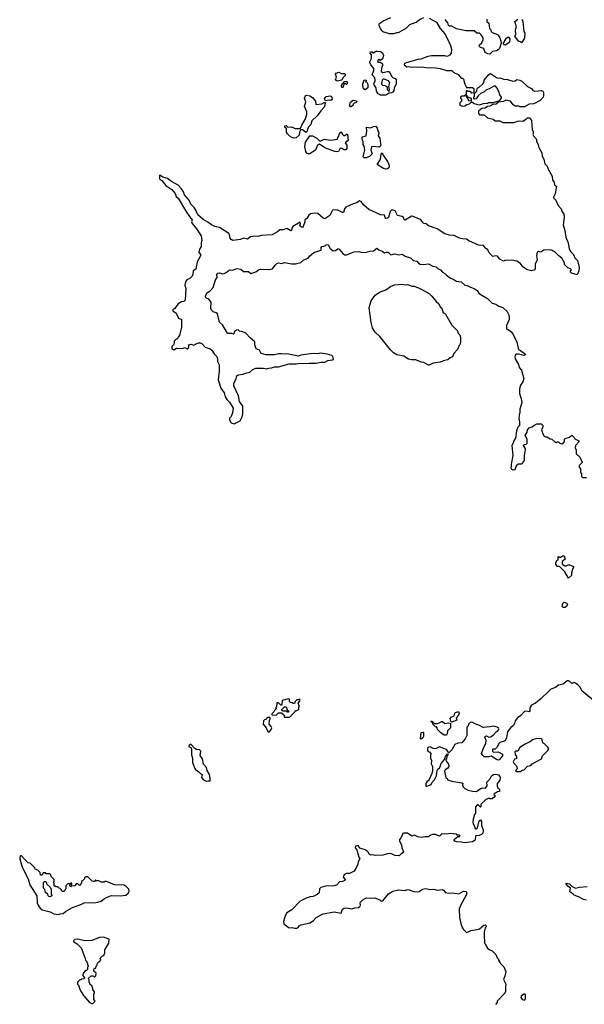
# Model space of a CAD drawing. Extents: x 1862350 to 2057294, y 212041 to 437318.
# Tile 17 of 256: x 1920294 to 1927587, y 269593 to 282318. Entities that reach past the tile are written whole.
import ezdxf

# ---------------------------------------------------------------- set-up
doc = ezdxf.new("R2010")
doc.units = 0

msp = doc.modelspace()

# ---------------------------------------------------------------- linework, layer by layer
at = {"layer": '0CON10XD'}
for points in [[(1925085, 282343), (1924996, 282304), (1924935, 282260), (1924932, 282245), (1924947, 282217), (1924948, 282198), (1924980, 282165), (1925065, 282138), (1925132, 282138), (1925165, 282152), (1925185, 282152), (1925225, 282172), (1925285, 282208), (1925334, 282256), (1925415, 282287), (1925452, 282315), (1925516, 282344)], [(1925585, 282339), (1925676, 282286), (1925726, 282205), (1925784, 282135), (1925823, 282063), (1925859, 281985), (1925873, 281935), (1925868, 281885), (1925845, 281859), (1925815, 281843), (1925785, 281849), (1925615, 281850), (1925565, 281842), (1925475, 281808), (1925437, 281803), (1925285, 281762), (1925260, 281745), (1925260, 281735), (1925295, 281710), (1925322, 281712), (1925355, 281702), (1925375, 281708), (1925425, 281702), (1925485, 281707), (1925545, 281699), (1925665, 281696), (1925726, 281686), (1925805, 281663), (1925875, 281660), (1925900, 281635), (1925958, 281608), (1925995, 281560), (1926015, 281560), (1926025, 281550), (1926043, 281483), (1926065, 281440), (1926145, 281440), (1926158, 281428), (1926158, 281372), (1926135, 281370), (1926115, 281390), (1926085, 281390), (1926075, 281400), (1926065, 281400), (1926060, 281395), (1926060, 281340), (1926045, 281340), (1926035, 281330), (1926005, 281330), (1925990, 281315), (1925990, 281305), (1926000, 281295), (1926000, 281265), (1925980, 281245), (1925980, 281215), (1926015, 281200), (1926045, 281203), (1926068, 281222), (1926105, 281230), (1926125, 281250), (1926145, 281250), (1926163, 281233), (1926194, 281224), (1926235, 281218), (1926285, 281233), (1926335, 281238), (1926355, 281248), (1926413, 281247), (1926482, 281268), (1926499, 281281), (1926518, 281305), (1926517, 281317), (1926498, 281348), (1926485, 281390), (1926473, 281403), (1926467, 281427), (1926438, 281458), (1926425, 281462), (1926357, 281423), (1926313, 281407), (1926288, 281382), (1926255, 281370), (1926217, 281333), (1926190, 281295), (1926175, 281290), (1926160, 281295), (1926160, 281315), (1926170, 281325), (1926170, 281365), (1926198, 281392), (1926202, 281428), (1926215, 281440), (1926225, 281440), (1926279, 281491), (1926288, 281505), (1926292, 281538), (1926355, 281611), (1926375, 281621), (1926455, 281570), (1926475, 281563), (1926505, 281564), (1926545, 281547), (1926595, 281546), (1926665, 281523), (1926692, 281528), (1926717, 281543), (1926755, 281536), (1926780, 281525), (1926853, 281453), (1926905, 281428), (1926923, 281403), (1926945, 281392), (1926991, 281399)], [(1926330, 282325), (1926330, 282295), (1926352, 282272), (1926363, 282203), (1926380, 282185), (1926383, 282163), (1926395, 282150), (1926465, 282127), (1926475, 282118), (1926497, 282085), (1926509, 282045), (1926513, 282015), (1926490, 281945), (1926475, 281926), (1926455, 281916), (1926403, 281907), (1926368, 281872), (1926341, 281875), (1926305, 281895), (1926290, 281940), (1926275, 281950), (1926245, 281956), (1926231, 281975), (1926235, 281992), (1926263, 282017), (1926282, 282058), (1926282, 282082), (1926253, 282123), (1926232, 282142), (1926200, 282145), (1926165, 282172), (1926106, 282174), (1926055, 282173), (1925938, 282198), (1925875, 282232), (1925845, 282234), (1925831, 282241), (1925826, 282276), (1925791, 282321)], [(1926782, 282325), (1926793, 282293), (1926808, 282165), (1926818, 282145), (1926815, 282080), (1926775, 282020), (1926765, 282030), (1926735, 282040), (1926690, 282105), (1926708, 282135), (1926700, 282155), (1926700, 282185), (1926713, 282225), (1926690, 282295), (1926730, 282325)], [(1926565, 281993), (1926627, 282033), (1926628, 282065), (1926617, 282087), (1926595, 282088), (1926568, 282065), (1926540, 282015), (1926540, 282005), (1926550, 281995), (1926565, 281993)], [(1925025, 281342), (1924955, 281342), (1924925, 281358), (1924904, 281394), (1924898, 281435), (1924873, 281475), (1924869, 281495), (1924884, 281525), (1924885, 281540), (1924880, 281565), (1924848, 281605), (1924869, 281661), (1924868, 281685), (1924856, 281706), (1924828, 281735), (1924818, 281765), (1924818, 281775), (1924840, 281815), (1924840, 281865), (1924820, 281885), (1924825, 281900), (1924845, 281900), (1924855, 281890), (1924865, 281890), (1924895, 281910), (1924915, 281912), (1924955, 281907), (1924980, 281890), (1924994, 281855), (1924979, 281811), (1924955, 281790), (1924945, 281802), (1924925, 281800), (1924918, 281785), (1924920, 281770), (1924955, 281770), (1924979, 281745), (1924980, 281725), (1924967, 281685), (1924965, 281650), (1924985, 281633), (1925045, 281650), (1925065, 281646), (1925103, 281583), (1925118, 281568), (1925145, 281557), (1925155, 281540), (1925156, 281485), (1925133, 281435), (1925125, 281398), (1925115, 281382), (1925097, 281373), (1925065, 281370), (1925025, 281342)], [(1924395, 281524), (1924380, 281530), (1924372, 281542), (1924387, 281575), (1924374, 281615), (1924381, 281625), (1924415, 281638), (1924445, 281622), (1924495, 281622), (1924500, 281615), (1924496, 281595), (1924466, 281565), (1924453, 281537), (1924395, 281524)], [(1924465, 281442), (1924453, 281443), (1924452, 281465), (1924465, 281490), (1924478, 281502), (1924480, 281515), (1924485, 281520), (1924525, 281518), (1924525, 281490), (1924515, 281482), (1924505, 281490), (1924482, 281488), (1924477, 281463), (1924465, 281442)], [(1924755, 281413), (1924733, 281425), (1924727, 281465), (1924727, 281485), (1924745, 281540), (1924770, 281535), (1924770, 281525), (1924760, 281515), (1924778, 281508), (1924792, 281485), (1924790, 281435), (1924755, 281413)], [(1925065, 281390), (1925072, 281415), (1925062, 281455), (1925076, 281506), (1925056, 281526), (1924995, 281552), (1924977, 281535), (1924966, 281495), (1924969, 281485), (1924982, 281472), (1925015, 281469), (1925039, 281449), (1925042, 281415), (1925065, 281390)], [(1926991, 281399), (1927035, 281402), (1927053, 281393), (1927062, 281375), (1927060, 281335), (1927054, 281316), (1927017, 281273), (1926935, 281230), (1926873, 281227), (1926815, 281190), (1926755, 281190), (1926745, 281200), (1926695, 281200), (1926668, 281218), (1926634, 281264), (1926575, 281277), (1926545, 281262), (1926478, 281252), (1926448, 281225), (1926405, 281222), (1926365, 281201), (1926336, 281194), (1926305, 281172), (1926265, 281168), (1926220, 281135), (1926220, 281105), (1926235, 281090), (1926295, 281090), (1926335, 281050), (1926412, 281032), (1926435, 281012), (1926495, 281010), (1926535, 280988), (1926675, 280990), (1926715, 281000), (1926735, 281012), (1926792, 281008), (1926840, 281035), (1926855, 281050), (1926878, 281048), (1926907, 281015), (1926913, 280895), (1926932, 280865), (1926922, 280835), (1926932, 280815), (1926968, 280775), (1926968, 280748), (1926992, 280702), (1926998, 280665), (1927037, 280597), (1927042, 280555), (1927066, 280516), (1927078, 280455), (1927108, 280425), (1927122, 280385), (1927172, 280295), (1927178, 280245), (1927197, 280217), (1927200, 280185), (1927215, 280170), (1927230, 280165), (1927210, 280065), (1927188, 280025), (1927188, 280015), (1927218, 279985), (1927248, 279915), (1927287, 279875), (1927298, 279845), (1927322, 279805), (1927328, 279765), (1927313, 279665), (1927337, 279595), (1927350, 279505), (1927378, 279435), (1927393, 279353), (1927415, 279318), (1927448, 279285), (1927465, 279240), (1927498, 279205), (1927522, 279115), (1927517, 279073), (1927495, 279020), (1927422, 279042), (1927410, 279055), (1927410, 279075), (1927420, 279085), (1927408, 279098), (1927375, 279110), (1927332, 279152), (1927330, 279175), (1927296, 279236), (1927256, 279266), (1927217, 279307), (1927173, 279335), (1927145, 279344), (1927065, 279339), (1927025, 279312), (1926995, 279322), (1926978, 279315), (1926970, 279265), (1926980, 279215), (1926954, 279156), (1926952, 279098), (1926940, 279080), (1926905, 279070), (1926840, 279090), (1926817, 279107), (1926793, 279125), (1926765, 279168), (1926715, 279198), (1926655, 279209), (1926615, 279204), (1926575, 279208), (1926545, 279199), (1926494, 279223), (1926465, 279261), (1926445, 279266), (1926405, 279259), (1926395, 279264), (1926358, 279305), (1926342, 279345), (1926312, 279365), (1926285, 279398), (1926220, 279405), (1926095, 279460), (1926065, 279480), (1926015, 279484), (1925973, 279495), (1925907, 279527), (1925845, 279534), (1925785, 279552), (1925685, 279613), (1925575, 279654), (1925545, 279678), (1925512, 279685), (1925503, 279703), (1925470, 279735), (1925376, 279776), (1925355, 279778), (1925275, 279726), (1925265, 279727), (1925252, 279762), (1925235, 279772), (1925176, 279785), (1925146, 279846), (1925105, 279859), (1925095, 279857), (1925081, 279839), (1925057, 279763), (1925045, 279753), (1925025, 279750), (1925013, 279763), (1925005, 279792), (1924955, 279796), (1924805, 279863), (1924735, 279927), (1924706, 279966), (1924685, 279977), (1924650, 279950), (1924601, 279939), (1924505, 279893), (1924490, 279875), (1924475, 279824), (1924462, 279825), (1924395, 279859), (1924335, 279857), (1924298, 279785), (1924235, 279746), (1924215, 279751), (1924145, 279812), (1924105, 279816), (1924052, 279808), (1924028, 279792), (1924005, 279748), (1923977, 279733), (1923977, 279705), (1923955, 279645), (1923945, 279634), (1923933, 279635), (1923913, 279655), (1923922, 279685), (1923915, 279700), (1923820, 279645), (1923810, 279625), (1923806, 279595), (1923795, 279590), (1923745, 279617), (1923695, 279601), (1923655, 279602), (1923625, 279574), (1923555, 279536), (1923415, 279527), (1923375, 279514), (1923325, 279522), (1923275, 279513), (1923235, 279482), (1923186, 279494), (1923145, 279476), (1923045, 279462), (1923025, 279475), (1923012, 279492), (1923006, 279536), (1922994, 279555), (1922875, 279631), (1922815, 279643), (1922770, 279665), (1922723, 279703), (1922665, 279735), (1922594, 279794), (1922575, 279848), (1922549, 279889), (1922503, 279933), (1922482, 279985), (1922422, 280052), (1922408, 280095), (1922385, 280132), (1922339, 280179), (1922255, 280226), (1922205, 280267), (1922144, 280284), (1922105, 280308), (1922100, 280305), (1922099, 280265), (1922104, 280255), (1922129, 280239), (1922182, 280175), (1922261, 280121), (1922301, 280071), (1922314, 280034), (1922339, 280009), (1922448, 279828), (1922499, 279759), (1922517, 279745), (1922521, 279735), (1922514, 279705), (1922520, 279685), (1922578, 279615), (1922636, 279525), (1922647, 279465), (1922638, 279435), (1922638, 279385), (1922615, 279350), (1922608, 279315), (1922630, 279285), (1922630, 279265), (1922585, 279190), (1922567, 279093), (1922535, 279070), (1922530, 279025), (1922521, 279005), (1922491, 278975), (1922452, 278955), (1922435, 278930), (1922429, 278885), (1922438, 278845), (1922432, 278695), (1922415, 278676), (1922385, 278670), (1922342, 278645), (1922322, 278625), (1922296, 278584), (1922273, 278567), (1922272, 278555), (1922313, 278523), (1922345, 278460), (1922382, 278442), (1922383, 278345), (1922358, 278235), (1922340, 278215), (1922338, 278202), (1922325, 278190), (1922315, 278190), (1922290, 278165), (1922290, 278135), (1922280, 278115), (1922260, 278095), (1922260, 278065), (1922285, 278052), (1922318, 278072), (1922395, 278070), (1922425, 278080), (1922455, 278062), (1922477, 278083), (1922478, 278105), (1922488, 278122), (1922505, 278123), (1922545, 278112), (1922580, 278135), (1922605, 278143), (1922625, 278142), (1922649, 278129), (1922688, 278085), (1922753, 278063), (1922775, 278045), (1922805, 278000), (1922839, 277965), (1922850, 277935), (1922848, 277902), (1922870, 277855), (1922870, 277775), (1922858, 277665), (1922892, 277555), (1922933, 277495), (1922946, 277445), (1922975, 277404), (1923006, 277376), (1923053, 277295), (1923042, 277238), (1923025, 277190), (1923005, 277170), (1923004, 277146), (1923025, 277107), (1923065, 277096), (1923141, 277135), (1923169, 277185), (1923176, 277226), (1923175, 277322), (1923131, 277385), (1923119, 277455), (1923062, 277585), (1923062, 277615), (1923091, 277679), (1923099, 277715), (1923115, 277729), (1923175, 277735), (1923226, 277754), (1923265, 277761), (1923304, 277795), (1923345, 277813), (1923442, 277812), (1923485, 277807), (1923514, 277816), (1923545, 277818), (1923585, 277832), (1923635, 277833), (1923775, 277870), (1923865, 277870), (1923915, 277879), (1924005, 277873), (1924035, 277880), (1924125, 277880), (1924185, 277892), (1924235, 277893), (1924275, 277912), (1924335, 277920), (1924348, 277932), (1924338, 277965), (1924325, 277978), (1924265, 277997), (1924185, 278009), (1924142, 277998), (1924085, 278002), (1924015, 277996), (1923925, 277981), (1923895, 277970), (1923764, 277994), (1923672, 277998), (1923638, 277998), (1923585, 277986), (1923475, 277986), (1923415, 278002), (1923393, 278045), (1923349, 278065), (1923333, 278115), (1923333, 278155), (1923271, 278205), (1923215, 278265), (1923174, 278285), (1923133, 278293), (1923115, 278310), (1923094, 278306), (1923070, 278290), (1923062, 278258), (1923055, 278253), (1923034, 278264), (1922985, 278260), (1922978, 278265), (1922914, 278374), (1922875, 278410), (1922847, 278517), (1922831, 278531), (1922791, 278541), (1922770, 278565), (1922764, 278585), (1922769, 278665), (1922736, 278706), (1922700, 278725), (1922693, 278745), (1922712, 278788), (1922754, 278815), (1922792, 278855), (1922823, 278955), (1922845, 278985), (1922842, 279025), (1922855, 279041), (1922875, 279045), (1922915, 279035), (1922935, 279038), (1922960, 279050), (1923005, 279087), (1923045, 279080), (1923085, 279099), (1923105, 279102), (1923151, 279095), (1923185, 279063), (1923250, 279065), (1923278, 279038), (1923345, 279060), (1923380, 279085), (1923403, 279093), (1923525, 279089), (1923561, 279099), (1923595, 279145), (1923615, 279165), (1923635, 279174), (1923675, 279167), (1923715, 279178), (1923805, 279163), (1923855, 279162), (1923925, 279179), (1923964, 279216), (1924018, 279235), (1924043, 279267), (1924095, 279309), (1924183, 279337), (1924190, 279345), (1924189, 279375), (1924195, 279387), (1924228, 279392), (1924265, 279412), (1924279, 279409), (1924305, 279362), (1924345, 279332), (1924375, 279334), (1924405, 279358), (1924415, 279358), (1924468, 279295), (1924495, 279280), (1924515, 279280), (1924614, 279316), (1924675, 279320), (1924705, 279312), (1924755, 279311), (1924818, 279328), (1924865, 279330), (1924905, 279363), (1924932, 279342), (1924978, 279325), (1925004, 279304), (1925036, 279314), (1925055, 279312), (1925089, 279279), (1925135, 279290), (1925195, 279280), (1925236, 279286), (1925271, 279261), (1925341, 279241), (1925375, 279206), (1925425, 279198), (1925445, 279170), (1925465, 279157), (1925505, 279154), (1925575, 279162), (1925632, 279132), (1925674, 279125), (1925694, 279104), (1925731, 279085), (1925754, 279054), (1925785, 279038), (1925805, 279014), (1925858, 278978), (1925895, 278966), (1925935, 278939), (1925995, 278931), (1926045, 278888), (1926075, 278884), (1926115, 278861), (1926164, 278845), (1926205, 278817), (1926224, 278784), (1926241, 278771)], [(1923835, 280787), (1923794, 280805), (1923752, 280842), (1923739, 280865), (1923742, 280912), (1923720, 280925), (1923720, 280945), (1923735, 280950), (1923758, 280928), (1923805, 280932), (1923852, 280912), (1923915, 280910), (1923923, 280917), (1923939, 280955), (1923987, 281035), (1924003, 281097), (1924002, 281125), (1923972, 281195), (1923988, 281255), (1923972, 281305), (1923980, 281325), (1923992, 281338), (1924005, 281340), (1924042, 281332), (1924075, 281312), (1924116, 281266), (1924117, 281227), (1924125, 281220), (1924195, 281228), (1924225, 281248), (1924238, 281248), (1924236, 281214), (1924227, 281185), (1924182, 281138), (1924135, 281075), (1924069, 281011), (1924054, 280965), (1924020, 280925), (1924005, 280868), (1923995, 280860), (1923985, 280862), (1923945, 280892), (1923925, 280900), (1923910, 280865), (1923904, 280825), (1923865, 280790), (1923835, 280787)], [(1926125, 281270), (1926130, 281275), (1926128, 281298), (1926092, 281312), (1926068, 281338), (1926060, 281340), (1926060, 281325), (1926068, 281318), (1926072, 281302), (1926088, 281288), (1926092, 281272), (1926125, 281270)], [(1924245, 281270), (1924233, 281295), (1924254, 281326), (1924305, 281332), (1924320, 281325), (1924327, 281313), (1924330, 281285), (1924315, 281272), (1924285, 281279), (1924245, 281270)], [(1924565, 281190), (1924552, 281205), (1924565, 281250), (1924601, 281279), (1924645, 281270), (1924650, 281255), (1924635, 281242), (1924615, 281240), (1924600, 281225), (1924600, 281215), (1924575, 281192), (1924565, 281190)], [(1924035, 280580), (1924005, 280593), (1923992, 280612), (1923979, 280675), (1923987, 280735), (1924042, 280818), (1924078, 280815), (1924132, 280785), (1924165, 280750), (1924185, 280750), (1924225, 280772), (1924315, 280762), (1924397, 280773), (1924402, 280795), (1924417, 280813), (1924425, 280850), (1924445, 280870), (1924457, 280857), (1924462, 280832), (1924475, 280820), (1924495, 280820), (1924515, 280840), (1924528, 280838), (1924538, 280755), (1924500, 280725), (1924518, 280695), (1924519, 280651), (1924508, 280635), (1924480, 280635), (1924461, 280651), (1924435, 280658), (1924412, 280615), (1924392, 280608), (1924365, 280612), (1924235, 280663), (1924165, 280708), (1924140, 280695), (1924115, 280633), (1924035, 280580)], [(1924775, 280531), (1924745, 280534), (1924732, 280545), (1924750, 280635), (1924742, 280685), (1924730, 280705), (1924730, 280745), (1924718, 280768), (1924718, 280802), (1924770, 280815), (1924780, 280875), (1924772, 280928), (1924825, 280922), (1924863, 280937), (1924895, 280940), (1924912, 280915), (1924918, 280885), (1924933, 280855), (1924926, 280815), (1924946, 280785), (1924948, 280745), (1924960, 280695), (1924952, 280678), (1924935, 280668), (1924855, 280680), (1924837, 280673), (1924830, 280635), (1924848, 280585), (1924818, 280552), (1924775, 280531)], [(1925025, 280384), (1924993, 280393), (1924910, 280445), (1924948, 280505), (1924960, 280535), (1924963, 280585), (1924975, 280598), (1924990, 280565), (1925044, 280485), (1925062, 280445), (1925067, 280425), (1925062, 280405), (1925045, 280388), (1925025, 280384)], [(1925585, 277852), (1925573, 277853), (1925515, 277888), (1925485, 277892), (1925405, 277922), (1925355, 277923), (1925315, 277932), (1925255, 277968), (1925165, 277987), (1925124, 278014), (1925085, 278049), (1924945, 278223), (1924885, 278280), (1924851, 278335), (1924836, 278405), (1924810, 278595), (1924836, 278685), (1924885, 278756), (1924943, 278797), (1925023, 278827), (1925085, 278868), (1925135, 278889), (1925235, 278899), (1925275, 278891), (1925305, 278894), (1925365, 278872), (1925385, 278872), (1925445, 278853), (1925480, 278835), (1925585, 278777), (1925618, 278745), (1925674, 278674), (1925706, 278646), (1925727, 278607), (1925745, 278590), (1925765, 278530), (1925780, 278525), (1925795, 278510), (1925875, 278370), (1925950, 278295), (1925958, 278268), (1925980, 278245), (1925990, 278215), (1925990, 278145), (1925983, 278137), (1925980, 278115), (1925970, 278105), (1925950, 278055), (1925902, 278005), (1925885, 277960), (1925853, 277947), (1925825, 277920), (1925765, 277910), (1925755, 277900), (1925733, 277897), (1925725, 277890), (1925633, 277877), (1925585, 277852)], [(1926241, 278771), (1926335, 278713), (1926395, 278652), (1926445, 278642), (1926485, 278615), (1926535, 278600), (1926591, 278545), (1926611, 278505), (1926618, 278465), (1926615, 278442), (1926581, 278365), (1926583, 278325), (1926638, 278288), (1926665, 278257), (1926715, 278152), (1926736, 278056), (1926765, 278042), (1926828, 277995), (1926822, 277985), (1926805, 277977), (1926735, 277996), (1926716, 277994), (1926696, 277984), (1926689, 277955), (1926694, 277935), (1926735, 277860), (1926744, 277824), (1926775, 277790), (1926808, 277675), (1926794, 277636), (1926764, 277595), (1926750, 277545), (1926752, 277485), (1926773, 277423), (1926780, 277365), (1926770, 277340), (1926756, 277285), (1926756, 277244), (1926744, 277206), (1926740, 277165), (1926751, 277121), (1926749, 277075), (1926730, 277050), (1926711, 277005), (1926699, 276911), (1926677, 276875), (1926670, 276845), (1926652, 276815), (1926664, 276685), (1926642, 276575), (1926644, 276546), (1926638, 276525), (1926645, 276507), (1926665, 276499), (1926694, 276506), (1926716, 276565), (1926735, 276577), (1926775, 276578), (1926790, 276585), (1926815, 276620), (1926813, 276685), (1926828, 276762), (1926820, 276790), (1926800, 276815), (1926805, 276827), (1926835, 276830), (1926847, 276843), (1926849, 276895), (1926822, 276945), (1926848, 276985), (1926855, 277018), (1926875, 277043), (1926915, 277056), (1926937, 277075), (1926975, 277094), (1927030, 277095), (1927052, 277072), (1927052, 277055), (1927033, 277015), (1927050, 276965), (1927067, 276937), (1927085, 276928), (1927105, 276928), (1927145, 276900), (1927168, 276898), (1927205, 276860), (1927225, 276852), (1927235, 276860), (1927255, 276860), (1927273, 276843), (1927295, 276838), (1927319, 276851), (1927330, 276865), (1927332, 276895), (1927340, 276905), (1927397, 276923), (1927425, 276950), (1927455, 276920), (1927465, 276900), (1927518, 276875), (1927522, 276865), (1927474, 276816), (1927470, 276785), (1927484, 276755), (1927481, 276705), (1927525, 276668), (1927558, 276605), (1927558, 276595), (1927520, 276555), (1927520, 276535), (1927540, 276515), (1927540, 276465), (1927550, 276455), (1927550, 276415), (1927565, 276400), (1927615, 276400)], [(1927385, 275100), (1927335, 275180), (1927265, 275250), (1927242, 275252), (1927220, 275275), (1927220, 275305), (1927228, 275312), (1927232, 275328), (1927250, 275335), (1927250, 275375), (1927255, 275380), (1927265, 275370), (1927285, 275370), (1927305, 275390), (1927327, 275387), (1927340, 275345), (1927300, 275315), (1927300, 275285), (1927312, 275272), (1927335, 275260), (1927355, 275260), (1927378, 275272), (1927395, 275272), (1927437, 275257), (1927450, 275245), (1927433, 275217), (1927432, 275195), (1927420, 275165), (1927420, 275135), (1927385, 275100)], [(1927335, 274722), (1927313, 274723), (1927302, 274735), (1927308, 274772), (1927325, 274790), (1927355, 274782), (1927368, 274765), (1927356, 274734), (1927335, 274722)], [(1927759, 273475), (1927556, 273646), (1927532, 273692), (1927505, 273722), (1927475, 273744), (1927455, 273750), (1927425, 273740), (1927400, 273765), (1927382, 273772), (1927365, 273772), (1927315, 273729), (1927255, 273719), (1927215, 273689), (1927155, 273664), (1927134, 273645), (1927025, 273540), (1926957, 273485), (1926903, 273457), (1926884, 273425), (1926884, 273385), (1926877, 273373), (1926835, 273381), (1926815, 273379), (1926767, 273325), (1926723, 273297), (1926692, 273258), (1926686, 273224), (1926673, 273197), (1926640, 273170), (1926593, 273115), (1926580, 273035), (1926565, 272998), (1926495, 272977), (1926483, 272965), (1926463, 272917), (1926435, 272890), (1926405, 272890), (1926400, 272885), (1926400, 272865), (1926413, 272853), (1926475, 272858), (1926530, 272825), (1926530, 272805), (1926488, 272752), (1926475, 272750), (1926445, 272762), (1926389, 272799), (1926355, 272791), (1926295, 272792), (1926275, 272808), (1926261, 272835), (1926290, 272915), (1926316, 272964), (1926321, 273001), (1926302, 273045), (1926305, 273060), (1926325, 273061), (1926355, 273047), (1926375, 273051), (1926409, 273071), (1926448, 273115), (1926475, 273133), (1926483, 273155), (1926480, 273165), (1926462, 273175), (1926418, 273188), (1926365, 273177), (1926281, 273171), (1926235, 273198), (1926165, 273220), (1926155, 273230), (1926135, 273238), (1926113, 273237), (1926090, 273215), (1926088, 273192), (1926070, 273175), (1926070, 273065), (1926048, 273025), (1926005, 272972), (1925955, 272968), (1925915, 272950), (1925875, 272880), (1925838, 272842), (1925832, 272842), (1925828, 272858), (1925808, 272888), (1925715, 272920), (1925675, 272898), (1925655, 272893), (1925635, 272898), (1925595, 272922), (1925573, 272917), (1925560, 272905), (1925562, 272872), (1925572, 272862), (1925588, 272858), (1925610, 272825), (1925600, 272815), (1925600, 272775), (1925612, 272742), (1925611, 272701), (1925628, 272665), (1925628, 272615), (1925618, 272575), (1925583, 272497), (1925576, 272484), (1925555, 272468), (1925542, 272445), (1925542, 272412), (1925555, 272410), (1925608, 272435), (1925622, 272465), (1925650, 272495), (1925676, 272544), (1925687, 272613), (1925695, 272630), (1925720, 272655), (1925738, 272705), (1925780, 272755), (1925793, 272797), (1925808, 272812), (1925810, 272825), (1925815, 272830), (1925830, 272825), (1925810, 272795), (1925805, 272760)], [(1923712, 273302), (1923775, 273302), (1923800, 273315), (1923800, 273325), (1923850, 273375), (1923855, 273390), (1923875, 273390), (1923900, 273405), (1923900, 273435), (1923910, 273445), (1923902, 273452), (1923890, 273485), (1923910, 273505), (1923917, 273523), (1923908, 273538), (1923895, 273530), (1923872, 273528), (1923852, 273508), (1923845, 273480), (1923825, 273480), (1923815, 273490), (1923790, 273495), (1923780, 273505), (1923778, 273538), (1923765, 273542), (1923685, 273520), (1923682, 273468), (1923675, 273460), (1923665, 273460), (1923635, 273490), (1923615, 273490), (1923610, 273435), (1923600, 273425), (1923610, 273415), (1923585, 273390), (1923578, 273372), (1923550, 273345), (1923552, 273332), (1923605, 273330), (1923635, 273360), (1923675, 273360), (1923708, 273328), (1923712, 273302)], [(1923765, 273370), (1923755, 273370), (1923745, 273380), (1923695, 273380), (1923682, 273392), (1923680, 273405), (1923713, 273437), (1923735, 273438), (1923752, 273392), (1923770, 273385), (1923765, 273370)], [(1925875, 273240), (1925862, 273252), (1925855, 273288), (1925868, 273305), (1925907, 273323), (1925913, 273355), (1925922, 273365), (1925960, 273375), (1925970, 273355), (1925962, 273328), (1925930, 273295), (1925940, 273265), (1925885, 273242), (1925875, 273240)], [(1923515, 273110), (1923544, 273146), (1923550, 273165), (1923544, 273184), (1923518, 273215), (1923520, 273265), (1923530, 273275), (1923530, 273295), (1923525, 273300), (1923495, 273300), (1923480, 273285), (1923478, 273272), (1923455, 273270), (1923442, 273258), (1923438, 273215), (1923476, 273166), (1923495, 273128), (1923515, 273110)], [(1925805, 273070), (1925775, 273072), (1925732, 273102), (1925690, 273145), (1925688, 273168), (1925678, 273178), (1925665, 273180), (1925630, 273215), (1925630, 273230), (1925610, 273245), (1925612, 273258), (1925630, 273245), (1925630, 273230), (1925645, 273230), (1925655, 273220), (1925695, 273220), (1925745, 273250), (1925755, 273248), (1925785, 273220), (1925835, 273230), (1925858, 273228), (1925858, 273165), (1925822, 273128), (1925817, 273093), (1925805, 273070)], [(1925475, 273020), (1925470, 273025), (1925480, 273105), (1925505, 273110), (1925510, 273105), (1925512, 273055), (1925502, 273035), (1925485, 273022), (1925475, 273020)], [(1922703, 272477), (1922725, 272482), (1922755, 272480), (1922756, 272515), (1922744, 272565), (1922717, 272615), (1922705, 272652), (1922667, 272697), (1922655, 272765), (1922627, 272807), (1922635, 272865), (1922615, 272880), (1922578, 272888), (1922558, 272898), (1922503, 272957), (1922480, 272935), (1922480, 272925), (1922503, 272913), (1922513, 272895), (1922514, 272815), (1922524, 272774), (1922525, 272720), (1922555, 272642), (1922565, 272628), (1922609, 272599), (1922625, 272578), (1922650, 272565), (1922644, 272525), (1922667, 272495), (1922703, 272477)], [(1926765, 272600), (1926785, 272620), (1926810, 272625), (1926855, 272670), (1926895, 272680), (1926915, 272700), (1927036, 272764), (1927048, 272805), (1927118, 272875), (1927128, 272895), (1927118, 272915), (1927075, 272958), (1927057, 272967), (1927048, 272985), (1927044, 273014), (1927028, 273025), (1926972, 273028), (1926919, 273011), (1926887, 272983), (1926875, 272982), (1926824, 272956), (1926755, 272910), (1926730, 272865), (1926697, 272863), (1926688, 272855), (1926692, 272822), (1926712, 272795), (1926710, 272765), (1926685, 272760), (1926670, 272725), (1926675, 272710), (1926705, 272680), (1926717, 272657), (1926720, 272635), (1926700, 272615), (1926715, 272600), (1926765, 272600)], [(1925805, 272760), (1925800, 272755), (1925802, 272735), (1925834, 272695), (1925838, 272665), (1925825, 272646), (1925788, 272625), (1925782, 272605), (1925800, 272525), (1925818, 272508), (1925822, 272492), (1925875, 272477), (1926007, 272457), (1926017, 272447), (1926012, 272425), (1926022, 272402), (1926043, 272383), (1926085, 272362), (1926145, 272347), (1926195, 272343), (1926248, 272382), (1926275, 272389), (1926312, 272388), (1926332, 272415), (1926328, 272465), (1926366, 272504), (1926388, 272545), (1926415, 272563), (1926445, 272566), (1926478, 272558), (1926498, 272535), (1926501, 272515), (1926495, 272490), (1926462, 272445), (1926463, 272413), (1926472, 272392), (1926490, 272375), (1926490, 272345), (1926465, 272340), (1926438, 272322), (1926422, 272318), (1926420, 272305), (1926430, 272295), (1926430, 272275), (1926415, 272260), (1926405, 272260), (1926395, 272250), (1926365, 272250), (1926355, 272260), (1926348, 272252), (1926315, 272240), (1926250, 272175), (1926250, 272145), (1926245, 272140), (1926215, 272170), (1926205, 272170), (1926180, 272145), (1926180, 272065), (1926168, 272045), (1926152, 271985), (1926148, 271945), (1926152, 271925), (1926167, 271897), (1926172, 271872), (1926182, 271862), (1926195, 271860), (1926207, 271873), (1926230, 271965), (1926248, 271978), (1926260, 271955), (1926258, 271905), (1926279, 271849), (1926281, 271825), (1926277, 271805), (1926261, 271789), (1926227, 271773), (1926185, 271770), (1926180, 271765), (1926178, 271715), (1926166, 271704), (1926145, 271694), (1926045, 271680), (1925995, 271690), (1925942, 271692), (1925915, 271702), (1925908, 271715), (1925911, 271729), (1925955, 271760), (1925978, 271762), (1925980, 271775), (1925975, 271780), (1925945, 271780), (1925935, 271790), (1925895, 271798), (1925855, 271802), (1925805, 271792), (1925745, 271798), (1925715, 271768), (1925667, 271787), (1925625, 271786), (1925605, 271779), (1925575, 271756), (1925525, 271756), (1925485, 271747), (1925435, 271757), (1925395, 271779), (1925358, 271768), (1925305, 271803), (1925254, 271806), (1925245, 271802), (1925221, 271749), (1925198, 271725), (1925202, 271702), (1925226, 271655), (1925229, 271615), (1925250, 271565), (1925245, 271552), (1925215, 271532), (1925195, 271510), (1925145, 271514), (1925085, 271543), (1925045, 271539), (1924985, 271522), (1924885, 271517), (1924855, 271524), (1924825, 271522), (1924811, 271531), (1924795, 271558), (1924783, 271573), (1924755, 271589), (1924689, 271609), (1924665, 271644), (1924632, 271638), (1924628, 271615), (1924648, 271588), (1924674, 271495), (1924686, 271475), (1924666, 271435), (1924661, 271405), (1924645, 271365), (1924615, 271314), (1924555, 271284), (1924516, 271284), (1924493, 271275), (1924478, 271255), (1924474, 271235), (1924496, 271205), (1924492, 271195), (1924465, 271179), (1924425, 271176), (1924385, 271133), (1924355, 271123), (1924245, 271121), (1924185, 271103), (1924166, 271084), (1924161, 271035), (1924137, 271013), (1924084, 270986), (1924045, 270981), (1923994, 270966), (1923918, 270925), (1923807, 270813), (1923746, 270775), (1923724, 270736), (1923700, 270665), (1923705, 270633), (1923775, 270582), (1923815, 270584), (1923845, 270576), (1923875, 270579), (1923890, 270585), (1923908, 270612), (1923925, 270621), (1924045, 270644), (1924091, 270675), (1924125, 270714), (1924215, 270762), (1924356, 270786), (1924445, 270773), (1924465, 270822), (1924485, 270836), (1924515, 270840), (1924585, 270826), (1924625, 270840), (1924672, 270845), (1924686, 270855), (1924696, 270875), (1924692, 270908), (1924726, 270945), (1924755, 270961), (1924775, 270967), (1924825, 270963), (1924875, 270970), (1924944, 270944), (1924965, 270928), (1924985, 270930), (1925059, 271021), (1925115, 271057), (1925185, 271071), (1925265, 271063), (1925314, 271076), (1925385, 271049), (1925435, 271045), (1925455, 271050), (1925495, 271082), (1925535, 271088), (1925595, 271077), (1925645, 271079), (1925685, 271069), (1925755, 271077), (1925769, 271069), (1925795, 271038), (1925835, 271029), (1925885, 271032), (1925965, 271022), (1926025, 271057), (1926060, 271050), (1926070, 271035), (1926063, 271005), (1925992, 270878), (1925972, 270825), (1925974, 270715), (1925995, 270620), (1926022, 270565), (1926065, 270522), (1926085, 270528), (1926121, 270549), (1926205, 270558), (1926235, 270570), (1926290, 270615), (1926305, 270620), (1926318, 270608), (1926320, 270595), (1926308, 270582), (1926292, 270525), (1926295, 270490), (1926297, 270387), (1926305, 270370), (1926338, 270318), (1926365, 270297), (1926395, 270283), (1926446, 270236), (1926463, 270193), (1926480, 270175), (1926480, 270165), (1926505, 270120), (1926547, 270077), (1926572, 270015), (1926562, 269955), (1926543, 269915), (1926572, 269855), (1926568, 269825), (1926570, 269755), (1926560, 269745), (1926560, 269735), (1926460, 269635), (1926460, 269615), (1926438, 269592)], [(1920795, 270753), (1920815, 270762), (1920855, 270768), (1920886, 270794), (1920976, 270844), (1921085, 270884), (1921125, 270906), (1921205, 270909), (1921255, 270904), (1921305, 270911), (1921345, 270927), (1921388, 270962), (1921455, 270992), (1921485, 271000), (1921595, 270993), (1921665, 271003), (1921698, 271035), (1921707, 271057), (1921705, 271080), (1921670, 271115), (1921642, 271132), (1921518, 271138), (1921415, 271180), (1921395, 271180), (1921385, 271170), (1921345, 271170), (1921315, 271190), (1921285, 271190), (1921275, 271200), (1921258, 271182), (1921245, 271180), (1921230, 271185), (1921175, 271240), (1921145, 271240), (1921132, 271228), (1921130, 271215), (1921105, 271190), (1921090, 271185), (1921090, 271165), (1921065, 271130), (1921045, 271150), (1921025, 271150), (1921008, 271122), (1920965, 271120), (1920955, 271110), (1920942, 271122), (1920940, 271135), (1920968, 271142), (1920968, 271158), (1920955, 271160), (1920945, 271150), (1920915, 271150), (1920890, 271125), (1920890, 271085), (1920880, 271075), (1920878, 271062), (1920865, 271050), (1920845, 271050), (1920832, 271062), (1920828, 271078), (1920818, 271088), (1920802, 271092), (1920785, 271110), (1920765, 271110), (1920755, 271120), (1920740, 271120), (1920740, 271155), (1920730, 271165), (1920740, 271175), (1920740, 271205), (1920700, 271245), (1920697, 271267), (1920685, 271280), (1920635, 271280), (1920625, 271290), (1920595, 271290), (1920585, 271260), (1920562, 271262), (1920560, 271295), (1920528, 271328), (1920495, 271340), (1920490, 271355), (1920430, 271415), (1920405, 271422), (1920352, 271472), (1920315, 271510), (1920305, 271510), (1920295, 271490), (1920294, 271475), (1920316, 271394), (1920331, 271355), (1920404, 271214), (1920424, 271135), (1920514, 270995), (1920519, 270905), (1920536, 270866), (1920557, 270837), (1920585, 270816), (1920687, 270787), (1920735, 270762), (1920795, 270753)], [(1920685, 270982), (1920670, 270985), (1920660, 270995), (1920658, 271018), (1920625, 271040), (1920620, 271075), (1920600, 271095), (1920602, 271168), (1920615, 271180), (1920628, 271178), (1920638, 271168), (1920642, 271152), (1920688, 271108), (1920690, 271095), (1920700, 271085), (1920700, 271015), (1920708, 271008), (1920710, 270995), (1920685, 270982)], [(1927615, 270941), (1927575, 270949), (1927513, 270983), (1927455, 271004), (1927440, 271020), (1927400, 271045), (1927410, 271095), (1927375, 271118), (1927350, 271155), (1927355, 271160), (1927398, 271148), (1927430, 271115), (1927475, 271093), (1927523, 271107), (1927625, 271116)], [(1921235, 269600), (1921268, 269635), (1921250, 269655), (1921250, 269725), (1921260, 269735), (1921260, 269755), (1921240, 269785), (1921240, 269805), (1921230, 269815), (1921228, 269828), (1921200, 269855), (1921198, 269868), (1921190, 269875), (1921190, 269915), (1921180, 269925), (1921215, 269960), (1921245, 269960), (1921252, 269952), (1921265, 269950), (1921278, 269962), (1921280, 269995), (1921252, 270022), (1921250, 270045), (1921262, 270058), (1921278, 270062), (1921280, 270085), (1921288, 270092), (1921300, 270125), (1921315, 270140), (1921330, 270145), (1921332, 270158), (1921340, 270165), (1921332, 270188), (1921365, 270220), (1921380, 270225), (1921392, 270258), (1921392, 270295), (1921447, 270383), (1921450, 270435), (1921375, 270462), (1921325, 270456), (1921225, 270416), (1921135, 270414), (1921045, 270433), (1921005, 270430), (1920990, 270415), (1920992, 270402), (1921036, 270376), (1921088, 270325), (1921137, 270197), (1921143, 270163), (1921160, 270145), (1921162, 270132), (1921170, 270125), (1921170, 270105), (1921180, 270095), (1921178, 270082), (1921170, 270075), (1921168, 270042), (1921158, 270032), (1921142, 270028), (1921113, 269997), (1921110, 269965), (1921130, 269935), (1921128, 269922), (1921095, 269920), (1921085, 269910), (1921072, 269908), (1921042, 269878), (1921040, 269855), (1921052, 269842), (1921073, 269775), (1921120, 269705), (1921195, 269618), (1921235, 269600)], [(1926815, 269647), (1926829, 269665), (1926828, 269715), (1926822, 269722), (1926805, 269723), (1926773, 269697), (1926769, 269679), (1926786, 269656), (1926815, 269647)]]:
    msp.add_lwpolyline(points, dxfattribs=at)

doc.saveas('drawing.dxf')
